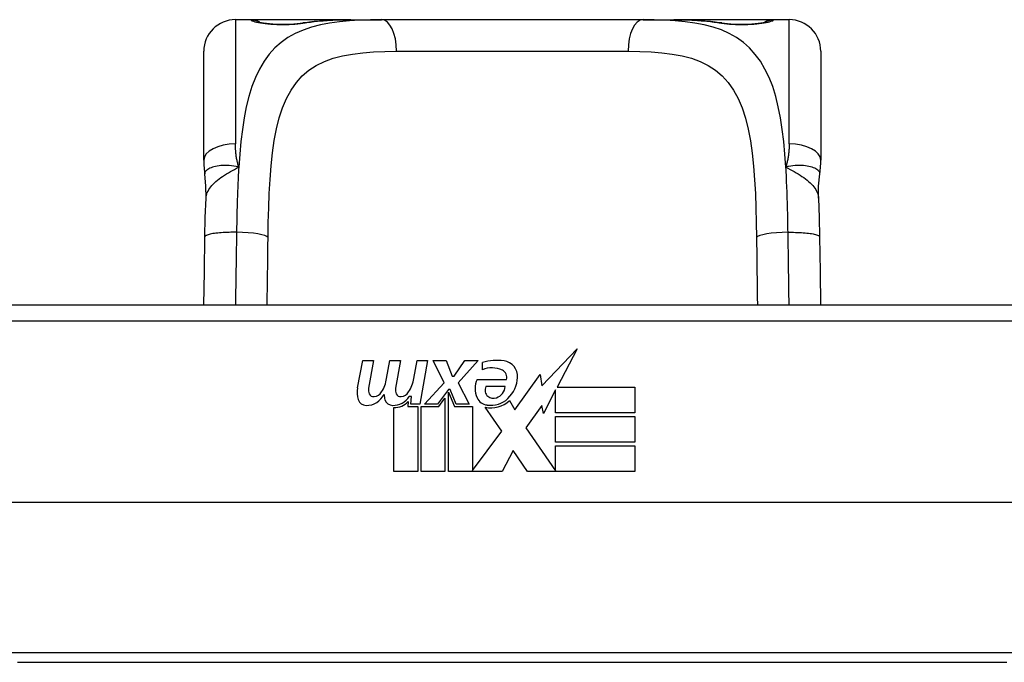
# Model space of a CAD drawing. Header units: inches. Extents: x 20 to 683, y 61 to 320.
# Tile 7 of 256: x 23.985 to 25.21, y 61.829 to 62.629. Entities that reach past the tile are written whole.
import ezdxf

# ---------------------------------------------------------------- set-up
doc = ezdxf.new("R2010")
doc.units = ezdxf.units.IN
doc.header["$MEASUREMENT"] = 0
doc.layers.add('Visible Edges(ANSI)', color=7, linetype='Continuous', lineweight=25)
doc.layers.add('Visible Tangent Edges(ANSI)', color=7, linetype='Continuous', lineweight=25)

msp = doc.modelspace()

# ---------------------------------------------------------------- linework, layer by layer
at = {"layer": 'Visible Edges(ANSI)'}
for p, q in [((24.273, 62.6285), (24.2534, 62.6285)), ((24.3969, 62.6285), (24.273, 62.6285)), ((24.3969, 62.6285), (24.4352, 62.6285)), ((24.7605, 62.6285), (24.4352, 62.6285)), ((24.7605, 62.6285), (24.7988, 62.6285)), ((24.9226, 62.6285), (24.7988, 62.6285)), ((24.9423, 62.6285), (24.9226, 62.6285)), ((24.214, 62.4538), (24.214, 62.5892)), ((24.9817, 62.5892), (24.9817, 62.4538)), ((25.3459, 62.2732), (23.8498, 62.2732)), ((24.6346, 62.1727), (24.6784, 62.2189)), ((24.6784, 62.2189), (24.6536, 62.1712)), ((24.4052, 62.1702), (24.4119, 62.2045)), ((24.4119, 62.2045), (24.4251, 62.2045)), ((24.4251, 62.2045), (24.419, 62.17)), ((24.4415, 62.182), (24.4454, 62.2045)), ((24.4454, 62.2045), (24.4586, 62.2045)), ((24.4586, 62.2045), (24.4526, 62.17)), ((24.4754, 62.182), (24.4793, 62.2045)), ((24.4793, 62.2045), (24.4925, 62.2045)), ((24.4925, 62.2045), (24.4829, 62.1499)), ((24.4994, 62.2045), (24.5156, 62.2045)), ((24.5129, 62.1764), (24.4994, 62.2045)), ((24.5156, 62.2045), (24.5231, 62.185)), ((24.5255, 62.185), (24.539, 62.2045)), ((24.5552, 62.2045), (24.5306, 62.1766)), ((24.539, 62.2045), (24.5552, 62.2045)), ((24.5606, 62.1928), (24.5606, 62.2018)), ((24.5231, 62.185), (24.5255, 62.185)), ((24.6011, 62.1428), (24.6326, 62.1869)), ((24.6326, 62.1869), (24.6346, 62.1727)), ((24.4886, 62.1499), (24.5129, 62.1764)), ((24.5306, 62.1766), (24.5444, 62.1499)), ((24.554, 62.1808), (24.5906, 62.1808)), ((24.5891, 62.1718), (24.5651, 62.1718)), ((24.6536, 62.1712), (24.7505, 62.1712)), ((24.7505, 62.1712), (24.7505, 62.1391)), ((24.4724, 62.1595), (24.4695, 62.1595)), ((24.4715, 62.1499), (24.4724, 62.1595)), ((24.5183, 62.1683), (24.505, 62.1499)), ((24.5204, 62.1683), (24.5183, 62.1683)), ((24.5183, 62.1647), (24.5258, 62.147)), ((24.5183, 62.0662), (24.5183, 62.1647)), ((24.5282, 62.1499), (24.5204, 62.1683)), ((24.6518, 62.1679), (24.6365, 62.1385)), ((24.6518, 62.1391), (24.6518, 62.1679)), ((24.4505, 62.0662), (24.4505, 62.1457)), ((24.4685, 62.1532), (24.4679, 62.147)), ((24.4679, 62.147), (24.4802, 62.147)), ((24.4829, 62.1499), (24.4715, 62.1499)), ((24.4802, 62.147), (24.4802, 62.0662)), ((24.4844, 62.147), (24.5066, 62.147)), ((24.4844, 62.0662), (24.4844, 62.147)), ((24.505, 62.1499), (24.4886, 62.1499)), ((24.5066, 62.147), (24.5141, 62.1574)), ((24.5141, 62.1574), (24.5141, 62.0662)), ((24.5258, 62.147), (24.5483, 62.147)), ((24.5444, 62.1499), (24.5282, 62.1499)), ((24.5483, 62.147), (24.5483, 62.0674)), ((24.5849, 62.1164), (24.5642, 62.1463)), ((24.5942, 62.1544), (24.6011, 62.1428)), ((24.6346, 62.1485), (24.6149, 62.1205)), ((24.6365, 62.1385), (24.6346, 62.1485)), ((24.7505, 62.1391), (24.6518, 62.1391)), ((24.6518, 62.1346), (24.7505, 62.1346)), ((24.6518, 62.1025), (24.6518, 62.1346)), ((24.7505, 62.1346), (24.7505, 62.1025)), ((24.5483, 62.0674), (24.5849, 62.1164)), ((24.6149, 62.1205), (24.6518, 62.0668)), ((24.7505, 62.1025), (24.6518, 62.1025)), ((24.6518, 62.0983), (24.7505, 62.0983)), ((24.6518, 62.0668), (24.6518, 62.0983)), ((24.7505, 62.0983), (24.7505, 62.0662)), ((24.5991, 62.0923), (24.5852, 62.0662)), ((24.6167, 62.0662), (24.5991, 62.0923)), ((24.4802, 62.0662), (24.4505, 62.0662)), ((24.5141, 62.0662), (24.4844, 62.0662)), ((24.5852, 62.0662), (24.5183, 62.0662)), ((24.7505, 62.0662), (24.6167, 62.0662)), ((25.7547, 62.0275), (23.441, 62.0275)), ((25.2133, 61.8286), (23.9823, 61.8286))]:
    msp.add_line(p, q, dxfattribs=at)
at = {"layer": 'Visible Edges(ANSI)', "flags": 128}
for points in [[(24.281, 62.626), (24.2816, 62.6258), (24.2833, 62.6254), (24.2885, 62.6245), (24.2957, 62.6236), (24.3041, 62.623), (24.3131, 62.6228), (24.3221, 62.6231), (24.3303, 62.6237), (24.3372, 62.6246)], [(24.3372, 62.6246), (24.3514, 62.6265), (24.3662, 62.6277), (24.3813, 62.6283), (24.3969, 62.6285)], [(24.7988, 62.6285), (24.8144, 62.6283), (24.8295, 62.6277), (24.8443, 62.6265), (24.8585, 62.6246)], [(24.8585, 62.6246), (24.8654, 62.6237), (24.8737, 62.6231), (24.8826, 62.6228), (24.8917, 62.623), (24.9, 62.6236), (24.9072, 62.6245), (24.9124, 62.6254), (24.9141, 62.6258), (24.9147, 62.626)], [(24.214, 62.4538), (24.214, 62.4531), (24.214, 62.4524), (24.214, 62.4517), (24.214, 62.4509), (24.214, 62.4502), (24.2141, 62.4495), (24.2141, 62.4488), (24.2141, 62.4481), (24.2142, 62.4474), (24.2142, 62.4467), (24.2142, 62.446), (24.2143, 62.4452), (24.2143, 62.4445), (24.2144, 62.4438), (24.2145, 62.4431), (24.2145, 62.4424), (24.2146, 62.4416), (24.2147, 62.4409), (24.2148, 62.4402), (24.2149, 62.4395), (24.2149, 62.4387), (24.215, 62.438), (24.2151, 62.4373), (24.2152, 62.4366)], [(24.9804, 62.4366), (24.9805, 62.4373), (24.9806, 62.438), (24.9807, 62.4387), (24.9808, 62.4395), (24.9809, 62.4402), (24.981, 62.4409), (24.9811, 62.4416), (24.9811, 62.4424), (24.9812, 62.4431), (24.9813, 62.4438), (24.9813, 62.4445), (24.9814, 62.4452), (24.9814, 62.446), (24.9815, 62.4467), (24.9815, 62.4474), (24.9816, 62.4481), (24.9816, 62.4488), (24.9816, 62.4495), (24.9816, 62.4502), (24.9817, 62.4509), (24.9817, 62.4517), (24.9817, 62.4524), (24.9817, 62.4531), (24.9817, 62.4538)], [(24.2168, 62.4063), (24.2167, 62.4215), (24.2152, 62.4366)], [(24.9789, 62.4063), (24.9789, 62.4215), (24.9804, 62.4366)], [(24.2154, 62.3582), (24.2159, 62.3825), (24.2168, 62.4063)], [(24.9789, 62.4063), (24.9797, 62.3825), (24.9802, 62.3582)], [(24.2142, 62.2732), (24.2148, 62.3153), (24.2154, 62.3582)], [(24.9802, 62.3582), (24.9809, 62.3153), (24.9815, 62.2732)]]:
    msp.add_lwpolyline(points, dxfattribs=at)
at = {"layer": 'Visible Edges(ANSI)'}
for centre, radius, start, end in [((24.2534, 62.5892), 0.0394, 90, 180), ((24.273, 62.6088), 0.0197, 56.88, 90), ((24.9226, 62.6088), 0.0197, 90, 123.12), ((24.9423, 62.5892), 0.0394, 0, 90), ((24.5787, 62.1438), 0.0607, 81.5605, 107.3343), ((24.5724, 62.1644), 0.0307, 64.6784, 112.5609), ((24.5847, 62.1844), 0.0197, 356.5646, 81.5605), ((24.5814, 62.1835), 0.0096, 343.5261, 64.6784), ((24.5647, 62.1856), 0.0398, 314.1684, 356.5646), ((24.4335, 62.1647), 0.0288, 169, 198.4748), ((24.4311, 62.1678), 0.0123, 169.9922, 203.5487), ((24.3956, 62.1894), 0.0465, 328.5584, 350.8257), ((24.4647, 62.1678), 0.0123, 170, 203.5571), ((24.4296, 62.1901), 0.0465, 327.5992, 350), ((24.5798, 62.1694), 0.0282, 156.1555, 203.8445), ((24.5735, 62.1672), 0.00955, 151.4547, 231.1652), ((24.5725, 62.1738), 0.0168, 289.3797, 352.9975), ((24.4162, 62.173), 0.0246, 269.6788, 333.9508), ((24.4253, 62.1653), 0.006, 203.5487, 276.1027), ((24.4246, 62.1719), 0.0126, 276.1027, 327.6083), ((24.467, 62.164), 0.0288, 183.6169, 196.9928), ((24.4493, 62.1724), 0.024, 269.4776, 327.4114), ((24.4589, 62.1653), 0.006, 203.5571, 276.03), ((24.4582, 62.1719), 0.0126, 276.03, 327.5992), ((24.5679, 62.1641), 0.0152, 203.8445, 265.0802), ((24.5744, 62.1683), 0.0109, 231.1652, 289.3797), ((24.4161, 62.1589), 0.0105, 198.4748, 269.6788), ((24.4491, 62.1585), 0.0101, 196.9928, 269.4776), ((24.451, 62.1697), 0.024, 268.7952, 316.5849), ((24.5716, 62.1784), 0.033, 257.079, 313.1785), ((24.5716, 62.1784), 0.0299, 260.4085, 314.1684)]:
    msp.add_arc(centre, radius, start, end, dxfattribs=at)
at = {"layer": 'Visible Tangent Edges(ANSI)'}
for p, q in [((24.2534, 62.6285), (24.2534, 62.4738)), ((24.273, 62.6279), (24.273, 62.6285)), ((24.9226, 62.6285), (24.9226, 62.6279)), ((24.9423, 62.4738), (24.9423, 62.6285)), ((24.4538, 62.5892), (24.7419, 62.5892)), ((23.8498, 62.2535), (25.3459, 62.2535)), ((25.23, 61.8405), (23.9657, 61.8405))]:
    msp.add_line(p, q, dxfattribs=at)
at = {"layer": 'Visible Tangent Edges(ANSI)', "flags": 128}
for points in [[(24.4352, 62.6285), (24.4215, 62.6284), (24.4082, 62.628), (24.3952, 62.6272), (24.3827, 62.626), (24.3706, 62.6243), (24.3591, 62.622), (24.3481, 62.6192), (24.3377, 62.6156), (24.3279, 62.6113), (24.3187, 62.6063), (24.3103, 62.6003), (24.3025, 62.5934), (24.2955, 62.5855), (24.2892, 62.5768), (24.2835, 62.5671), (24.2784, 62.5566), (24.274, 62.5453), (24.2701, 62.5331), (24.2669, 62.5201), (24.2642, 62.5063), (24.262, 62.4919), (24.2601, 62.4768), (24.2587, 62.4612), (24.2575, 62.445)], [(24.273, 62.6279), (24.2732, 62.6276), (24.2738, 62.6273), (24.2747, 62.6269), (24.276, 62.6265), (24.2777, 62.626), (24.2797, 62.6256), (24.282, 62.6251), (24.2846, 62.6246), (24.2874, 62.6242), (24.2905, 62.6238), (24.2938, 62.6234), (24.2973, 62.6231), (24.301, 62.6228), (24.3048, 62.6226), (24.3086, 62.6225), (24.3124, 62.6224), (24.3163, 62.6225), (24.3201, 62.6226), (24.3239, 62.6228), (24.3275, 62.6231), (24.331, 62.6234), (24.3343, 62.6238), (24.3374, 62.6242), (24.3403, 62.6246)], [(24.3403, 62.6246), (24.3424, 62.625), (24.3446, 62.6253), (24.3468, 62.6256), (24.349, 62.6259), (24.3512, 62.6262), (24.3535, 62.6265), (24.3557, 62.6267), (24.358, 62.6269), (24.3603, 62.6271), (24.3627, 62.6273), (24.365, 62.6275), (24.3674, 62.6277), (24.3697, 62.6278), (24.3721, 62.628), (24.3745, 62.6281), (24.3769, 62.6282), (24.3794, 62.6283), (24.3818, 62.6283), (24.3843, 62.6284), (24.3868, 62.6284), (24.3893, 62.6285), (24.3918, 62.6285), (24.3943, 62.6285), (24.3969, 62.6285)], [(24.9382, 62.445), (24.937, 62.4611), (24.9356, 62.4767), (24.9337, 62.4918), (24.9315, 62.5062), (24.9288, 62.52), (24.9256, 62.5331), (24.9218, 62.5453), (24.9173, 62.5566), (24.9122, 62.5671), (24.9065, 62.5767), (24.9001, 62.5854), (24.8931, 62.5933), (24.8854, 62.6002), (24.8769, 62.6062), (24.8678, 62.6114), (24.8581, 62.6157), (24.8477, 62.6192), (24.8367, 62.6221), (24.8251, 62.6243), (24.8131, 62.626), (24.8006, 62.6272), (24.7876, 62.628), (24.7742, 62.6284), (24.7605, 62.6285)], [(24.7988, 62.6285), (24.8014, 62.6285), (24.8039, 62.6285), (24.8064, 62.6285), (24.8089, 62.6284), (24.8114, 62.6284), (24.8138, 62.6283), (24.8163, 62.6283), (24.8187, 62.6282), (24.8212, 62.6281), (24.8236, 62.628), (24.826, 62.6278), (24.8283, 62.6277), (24.8307, 62.6275), (24.833, 62.6273), (24.8354, 62.6271), (24.8377, 62.6269), (24.8399, 62.6267), (24.8422, 62.6265), (24.8445, 62.6262), (24.8467, 62.6259), (24.8489, 62.6256), (24.8511, 62.6253), (24.8533, 62.625), (24.8554, 62.6246)], [(24.8554, 62.6246), (24.8583, 62.6242), (24.8614, 62.6238), (24.8647, 62.6234), (24.8682, 62.6231), (24.8719, 62.6228), (24.8756, 62.6226), (24.8795, 62.6225), (24.8833, 62.6224), (24.8872, 62.6225), (24.891, 62.6226), (24.8948, 62.6228), (24.8984, 62.6231), (24.9019, 62.6234), (24.9052, 62.6238), (24.9083, 62.6242), (24.9112, 62.6247), (24.9137, 62.6251), (24.916, 62.6256), (24.918, 62.626), (24.9196, 62.6265), (24.9209, 62.6269), (24.9219, 62.6273), (24.9224, 62.6276), (24.9226, 62.6279)], [(24.294, 62.3576), (24.2943, 62.3761), (24.2948, 62.3944), (24.2955, 62.4123), (24.2965, 62.4297), (24.2977, 62.4466), (24.2994, 62.4627), (24.3016, 62.4781), (24.3044, 62.4927), (24.3078, 62.5063), (24.312, 62.519), (24.3169, 62.5305), (24.3226, 62.541), (24.3292, 62.5504), (24.3366, 62.5586), (24.3449, 62.5657), (24.354, 62.5717), (24.3641, 62.5766), (24.375, 62.5805), (24.3866, 62.5835), (24.3989, 62.5858), (24.4118, 62.5874), (24.4253, 62.5885), (24.4393, 62.589), (24.4538, 62.5892)], [(24.7419, 62.5892), (24.7564, 62.589), (24.7705, 62.5885), (24.784, 62.5874), (24.7969, 62.5858), (24.8092, 62.5836), (24.8208, 62.5805), (24.8316, 62.5766), (24.8417, 62.5717), (24.8508, 62.5657), (24.8591, 62.5585), (24.8666, 62.5502), (24.8731, 62.5409), (24.8789, 62.5304), (24.8838, 62.5188), (24.888, 62.5061), (24.8914, 62.4924), (24.8941, 62.4778), (24.8963, 62.4624), (24.898, 62.4462), (24.8993, 62.4294), (24.9003, 62.4121), (24.9009, 62.3943), (24.9014, 62.3761), (24.9017, 62.3576)], [(24.2575, 62.445), (24.2571, 62.4462), (24.2568, 62.4474), (24.2565, 62.4486), (24.2562, 62.4498), (24.2559, 62.451), (24.2557, 62.4522), (24.2554, 62.4534), (24.2552, 62.4546), (24.2549, 62.4558), (24.2547, 62.457), (24.2545, 62.4583), (24.2544, 62.4595), (24.2542, 62.4607), (24.254, 62.4619), (24.2539, 62.4631), (24.2538, 62.4643), (24.2537, 62.4655), (24.2536, 62.4667), (24.2535, 62.4679), (24.2535, 62.4691), (24.2534, 62.4703), (24.2534, 62.4714), (24.2534, 62.4726), (24.2534, 62.4738)], [(24.9423, 62.4738), (24.9423, 62.4726), (24.9423, 62.4714), (24.9423, 62.4703), (24.9422, 62.4691), (24.9422, 62.4679), (24.9421, 62.4667), (24.942, 62.4655), (24.9419, 62.4643), (24.9418, 62.4631), (24.9416, 62.4619), (24.9415, 62.4607), (24.9413, 62.4595), (24.9411, 62.4583), (24.941, 62.457), (24.9407, 62.4558), (24.9405, 62.4546), (24.9403, 62.4534), (24.94, 62.4522), (24.9398, 62.451), (24.9395, 62.4498), (24.9392, 62.4486), (24.9389, 62.4474), (24.9385, 62.4462), (24.9382, 62.445)], [(24.2575, 62.445), (24.2545, 62.4458), (24.2515, 62.4464), (24.2486, 62.4468), (24.2458, 62.4471), (24.2431, 62.4472), (24.2405, 62.4472), (24.2379, 62.4471), (24.2354, 62.4469), (24.2331, 62.4466), (24.2308, 62.4463), (24.2287, 62.4459), (24.2267, 62.4454), (24.2248, 62.4448), (24.2231, 62.4442), (24.2216, 62.4436), (24.2201, 62.4429), (24.2189, 62.4422), (24.2178, 62.4414), (24.217, 62.4406), (24.2163, 62.4398), (24.2157, 62.439), (24.2154, 62.4382), (24.2152, 62.4374), (24.2152, 62.4366)], [(24.2168, 62.4063), (24.217, 62.4081), (24.2173, 62.4099), (24.2178, 62.4117), (24.2184, 62.4135), (24.2193, 62.4152), (24.2202, 62.417), (24.2214, 62.4187), (24.2227, 62.4205), (24.2241, 62.4222), (24.2256, 62.4239), (24.2273, 62.4256), (24.2292, 62.4272), (24.2311, 62.4288), (24.2331, 62.4304), (24.2353, 62.432), (24.2375, 62.4335), (24.2398, 62.435), (24.2422, 62.4365), (24.2447, 62.4379), (24.2472, 62.4394), (24.2497, 62.4408), (24.2523, 62.4422), (24.2549, 62.4436), (24.2575, 62.445)], [(24.2575, 62.445), (24.2573, 62.4418), (24.2571, 62.4385), (24.2569, 62.4353), (24.2568, 62.432), (24.2566, 62.4287), (24.2564, 62.4254), (24.2563, 62.4221), (24.2562, 62.4187), (24.256, 62.4154), (24.2559, 62.412), (24.2558, 62.4086), (24.2557, 62.4052), (24.2556, 62.4018), (24.2555, 62.3984), (24.2554, 62.395), (24.2553, 62.3915), (24.2552, 62.3881), (24.2552, 62.3847), (24.2551, 62.3812), (24.255, 62.3778), (24.255, 62.3743), (24.2549, 62.3708), (24.2549, 62.3673), (24.2548, 62.3639)], [(24.9804, 62.4366), (24.9805, 62.4374), (24.9803, 62.4382), (24.98, 62.439), (24.9794, 62.4398), (24.9787, 62.4406), (24.9778, 62.4414), (24.9768, 62.4422), (24.9755, 62.4429), (24.9741, 62.4436), (24.9726, 62.4442), (24.9709, 62.4448), (24.969, 62.4454), (24.967, 62.4459), (24.9649, 62.4463), (24.9626, 62.4466), (24.9602, 62.4469), (24.9578, 62.4471), (24.9552, 62.4472), (24.9526, 62.4472), (24.9498, 62.4471), (24.947, 62.4468), (24.9442, 62.4464), (24.9412, 62.4458), (24.9382, 62.445)], [(24.9382, 62.445), (24.9408, 62.4436), (24.9434, 62.4422), (24.946, 62.4408), (24.9485, 62.4394), (24.951, 62.4379), (24.9535, 62.4365), (24.9559, 62.435), (24.9582, 62.4335), (24.9604, 62.432), (24.9626, 62.4304), (24.9646, 62.4288), (24.9665, 62.4272), (24.9683, 62.4256), (24.97, 62.4239), (24.9716, 62.4222), (24.973, 62.4205), (24.9743, 62.4187), (24.9755, 62.417), (24.9764, 62.4152), (24.9772, 62.4135), (24.9779, 62.4117), (24.9784, 62.4099), (24.9787, 62.4081), (24.9789, 62.4063)], [(24.9409, 62.3639), (24.9408, 62.3674), (24.9408, 62.3709), (24.9407, 62.3743), (24.9407, 62.3778), (24.9406, 62.3813), (24.9405, 62.3847), (24.9405, 62.3882), (24.9404, 62.3916), (24.9403, 62.395), (24.9402, 62.3985), (24.9401, 62.4019), (24.94, 62.4053), (24.9399, 62.4087), (24.9398, 62.412), (24.9397, 62.4154), (24.9395, 62.4187), (24.9394, 62.4221), (24.9392, 62.4254), (24.9391, 62.4287), (24.9389, 62.432), (24.9388, 62.4353), (24.9386, 62.4385), (24.9384, 62.4418), (24.9382, 62.445)], [(24.2548, 62.3639), (24.2525, 62.3639), (24.2502, 62.3639), (24.2478, 62.3639), (24.2454, 62.3638), (24.243, 62.3638), (24.2405, 62.3637), (24.2382, 62.3635), (24.2358, 62.3634), (24.2335, 62.3632), (24.2313, 62.363), (24.2292, 62.3627), (24.2272, 62.3625), (24.2254, 62.3622), (24.2236, 62.3619), (24.2221, 62.3616), (24.2206, 62.3612), (24.2194, 62.3608), (24.2183, 62.3605), (24.2174, 62.3601), (24.2167, 62.3597), (24.2161, 62.3593), (24.2158, 62.3589), (24.2155, 62.3586), (24.2154, 62.3582)], [(24.2548, 62.3639), (24.2547, 62.36), (24.2547, 62.3562), (24.2546, 62.3524), (24.2546, 62.3485), (24.2545, 62.3447), (24.2544, 62.3409), (24.2544, 62.3371), (24.2543, 62.3333), (24.2542, 62.3295), (24.2541, 62.3257), (24.2541, 62.3219), (24.254, 62.3181), (24.254, 62.3143), (24.2539, 62.3105), (24.2538, 62.3068), (24.2538, 62.303), (24.2537, 62.2993), (24.2537, 62.2955), (24.2536, 62.2918), (24.2536, 62.288), (24.2535, 62.2843), (24.2535, 62.2806), (24.2535, 62.2769), (24.2534, 62.2732)], [(24.2929, 62.2732), (24.2929, 62.2767), (24.293, 62.2801), (24.293, 62.2836), (24.293, 62.2871), (24.2931, 62.2906), (24.2931, 62.294), (24.2932, 62.2975), (24.2932, 62.301), (24.2933, 62.3045), (24.2933, 62.308), (24.2934, 62.3115), (24.2934, 62.3151), (24.2935, 62.3186), (24.2935, 62.3221), (24.2936, 62.3256), (24.2936, 62.3292), (24.2937, 62.3327), (24.2937, 62.3363), (24.2938, 62.3398), (24.2938, 62.3434), (24.2939, 62.3469), (24.2939, 62.3505), (24.294, 62.354), (24.294, 62.3576)], [(24.9017, 62.3576), (24.9017, 62.354), (24.9018, 62.3505), (24.9018, 62.3469), (24.9019, 62.3434), (24.9019, 62.3398), (24.902, 62.3363), (24.902, 62.3328), (24.9021, 62.3292), (24.9021, 62.3257), (24.9022, 62.3222), (24.9022, 62.3186), (24.9023, 62.3151), (24.9023, 62.3116), (24.9024, 62.3081), (24.9024, 62.3046), (24.9025, 62.301), (24.9025, 62.2975), (24.9026, 62.294), (24.9026, 62.2906), (24.9026, 62.2871), (24.9027, 62.2836), (24.9027, 62.2801), (24.9028, 62.2766), (24.9028, 62.2732)], [(24.9409, 62.3639), (24.9432, 62.3639), (24.9455, 62.3639), (24.9479, 62.3639), (24.9503, 62.3638), (24.9527, 62.3638), (24.9551, 62.3637), (24.9575, 62.3635), (24.9599, 62.3634), (24.9621, 62.3632), (24.9643, 62.363), (24.9665, 62.3627), (24.9685, 62.3625), (24.9703, 62.3622), (24.9721, 62.3619), (24.9736, 62.3616), (24.975, 62.3612), (24.9763, 62.3608), (24.9774, 62.3605), (24.9783, 62.3601), (24.979, 62.3597), (24.9795, 62.3593), (24.9799, 62.3589), (24.9802, 62.3586), (24.9802, 62.3582)], [(24.9422, 62.2732), (24.9422, 62.2769), (24.9422, 62.2806), (24.9421, 62.2843), (24.9421, 62.288), (24.9421, 62.2918), (24.942, 62.2955), (24.9419, 62.2993), (24.9419, 62.303), (24.9418, 62.3068), (24.9418, 62.3106), (24.9417, 62.3144), (24.9417, 62.3182), (24.9416, 62.3219), (24.9415, 62.3257), (24.9415, 62.3295), (24.9414, 62.3333), (24.9413, 62.3371), (24.9413, 62.341), (24.9412, 62.3448), (24.9411, 62.3486), (24.9411, 62.3524), (24.941, 62.3562), (24.9409, 62.36), (24.9409, 62.3639)]]:
    msp.add_lwpolyline(points, dxfattribs=at)
at = {"layer": 'Visible Tangent Edges(ANSI)'}
for centre, major_axis, ratio, start_param, end_param in [((24.273, 62.6083), (0.0197, 0), 0.998051, 1.091081, 1.570796), ((24.3403, 62.6052), (-0.0031, 0.0194), 0.702907, 6.061108, 6.283185), ((24.4352, 62.5892), (0, 0.0394), 0.472046, 4.712389, 6.283185), ((24.7605, 62.5892), (0, 0.0394), 0.472046, 0, 1.570796), ((24.8554, 62.6052), (0.0031, 0.0194), 0.702907, 0, 0.222077), ((24.9226, 62.6083), (0.0197, 0), 0.998051, 1.570796, 2.050029), ((24.2534, 62.4538), (-0.0394, 0), 0.508749, 4.712389, 6.283185), ((24.9423, 62.4538), (0.0394, 0), 0.508749, 0, 1.570796), ((24.2548, 62.3576), (0.0394, -0.0006), 0.159697, 0.093172, 1.573179), ((24.9409, 62.3576), (-0.0394, -0.0006), 0.159697, 4.710006, 6.190013)]:
    msp.add_ellipse(centre, major_axis=major_axis, ratio=ratio, start_param=start_param, end_param=end_param, dxfattribs=at)

doc.saveas('drawing.dxf')
